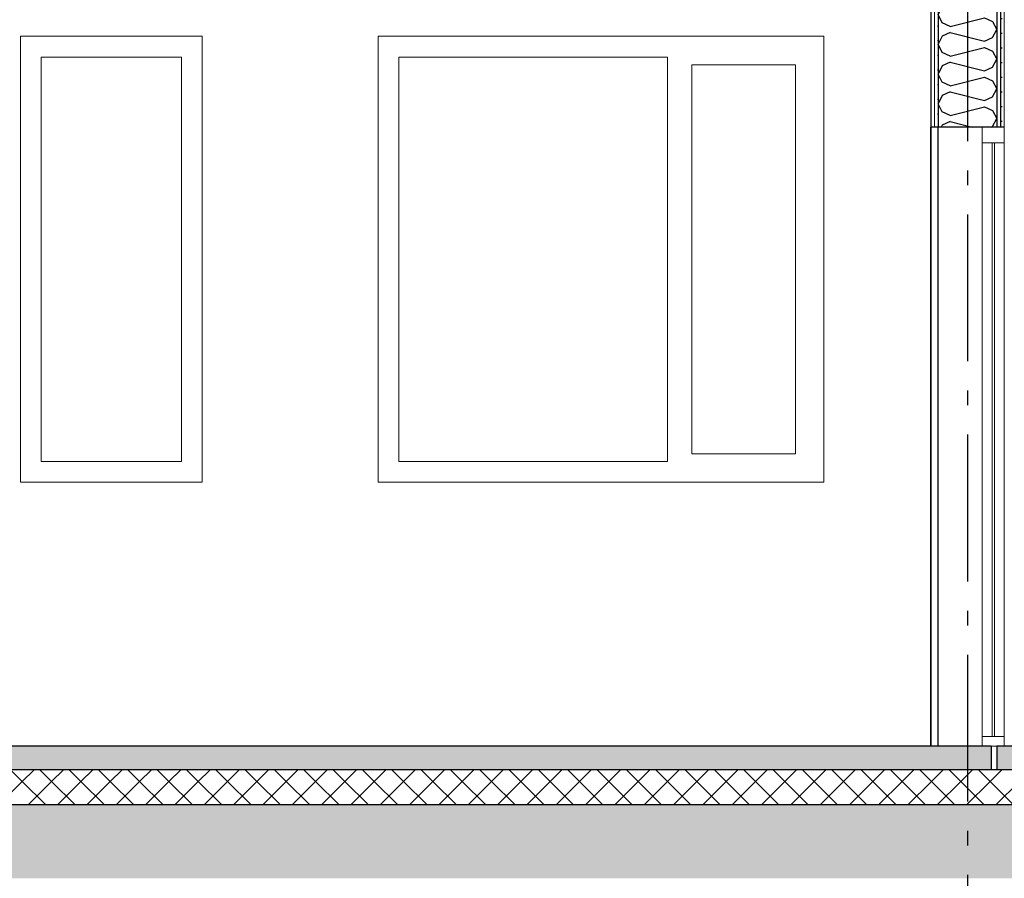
# Model space of a CAD drawing. Header units: millimetres. Extents: x -74465 to -41950, y -2141 to 15832.
# Tile 37 of 131: x -65009 to -61652, y 6870 to 9796. Entities that reach past the tile are written whole.
import ezdxf
from ezdxf.enums import TextEntityAlignment as Align

# ---------------------------------------------------------------- set-up
doc = ezdxf.new("R2010")
doc.units = ezdxf.units.MM
doc.header["$LTSCALE"] = 0.5
doc.header["$MEASUREMENT"] = 0
doc.linetypes.add('Akselinje', pattern=[1500, 1000, -200, 100, -200])
doc.linetypes.add('PLINE', pattern=[0])
for name, color, linetype in [('0(Nye konstruksjoner)', 7, 'Continuous'), ('24-- Innervegger (Skravur)(Nye konstruksjoner)', 7, 'Continuous'), ('24-- Innervegger(Nye konstruksjoner)', 7, 'Continuous'), ('251- Frittbærende dekker (Skravur)(Nye konstruksjoner)', 7, 'Continuous'), ('251- Frittbærende dekker(Nye konstruksjoner)', 7, 'Continuous'), ('253- Oppforet gulv_ påstøp (Skravur)(Nye konstruksjoner)', 7, 'Continuous'), ('253- Oppforet gulv_ påstøp(Nye konstruksjoner)', 7, 'Continuous'), ('82-- Modullinjer', 7, 'Continuous')]:
    doc.layers.add(name, color=color, linetype=linetype)
for name, color, linetype, lineweight in [('234- Vinduer_ dører_ porter(Nye konstruksjoner)', 7, 'Continuous', 0), ('236- Innvendig kledning og overflate(Nye konstruksjoner)', 7, 'Continuous', 0), ('244- Vinduer_ dører_ foldevegger(Nye konstruksjoner)', 7, 'Continuous', 0)]:
    doc.layers.add(name, color=color, linetype=linetype, lineweight=lineweight)
doc.styles.add('GENERATED_STYLE_1', font='arial.ttf')
pattern_1 = [(270, (0, 0), (86.60254, 0), [0, -50]), (270, (43.3, -25), (86.60254, 0), [0, -50])]
pattern_2 = [(0, (0, 0), (0, 389.7114), [24.375, -200.625]), (0, (112.5, 194.86), (0, 389.7114), [24.375, -200.625]), (60, (0, 0), (-337.5, 194.8557), [24.375, -200.625]), (60, (225, 0), (-337.5, 194.8557), [24.375, -200.625]), (120, (24.37, 0), (337.5, 194.8557), [24.375, -200.625]), (120, (249.38, 0), (337.5, 194.8557), [24.375, -200.625]), (0, (0, 37.5), (0, 75), [0, -75, 0, -112.5]), (45, (37.5, 37.5), (-53.03301, 53.03301), [0, -56.25, 0, -93.75])]

# ---------------------------------------------------------------- blocks, each defined once
blk = doc.blocks.new('*X9')
at = {"layer": '24-- Innervegger (Skravur)(Nye konstruksjoner)', "linetype": 'PLINE'}
for p, q in [((-61863.5, 10650.7), (-61876.6, 10623.1)), ((-61836.4, 10663), (-61863.5, 10650.7)), ((-61836.4, 10663), (-61719.1, 10633.7)), ((-61719.1, 10633.7), (-61694.7, 10644.8)), ((-61863.5, 10595.4), (-61876.6, 10623.1)), ((-61836.4, 10583.1), (-61719.1, 10612.4)), ((-61719.1, 10612.4), (-61692, 10600.1)), ((-61836.4, 10583.1), (-61863.5, 10595.4)), ((-61692, 10600.1), (-61676.6, 10572.5)), ((-61863.5, 10549.5), (-61876.6, 10521.9)), ((-61836.4, 10561.8), (-61863.5, 10549.5)), ((-61836.4, 10561.8), (-61719.1, 10532.5)), ((-61719.1, 10532.5), (-61692, 10544.8)), ((-61692, 10544.8), (-61676.6, 10572.5)), ((-61863.5, 10494.3), (-61876.6, 10521.9)), ((-61836.4, 10481.9), (-61719.1, 10511.3)), ((-61719.1, 10511.3), (-61692, 10498.9)), ((-61836.4, 10481.9), (-61863.5, 10494.3)), ((-61692, 10498.9), (-61676.6, 10471.3)), ((-61863.5, 10448.3), (-61876.6, 10420.7)), ((-61836.4, 10460.7), (-61863.5, 10448.3)), ((-61836.4, 10460.7), (-61719.1, 10431.3)), ((-61719.1, 10431.3), (-61692, 10443.7)), ((-61692, 10443.7), (-61676.6, 10471.3)), ((-61863.5, 10393.1), (-61876.6, 10420.7)), ((-61836.4, 10380.8), (-61719.1, 10410.1)), ((-61719.1, 10410.1), (-61692, 10397.8)), ((-61836.4, 10380.8), (-61863.5, 10393.1)), ((-61692, 10397.8), (-61676.6, 10370.1)), ((-61863.5, 10347.2), (-61876.6, 10319.5)), ((-61836.4, 10359.5), (-61863.5, 10347.2)), ((-61836.4, 10359.5), (-61719.1, 10330.2)), ((-61719.1, 10330.2), (-61692, 10342.5)), ((-61692, 10342.5), (-61676.6, 10370.1)), ((-61863.5, 10291.9), (-61876.6, 10319.5)), ((-61836.4, 10279.6), (-61719.1, 10308.9)), ((-61719.1, 10308.9), (-61692, 10296.6)), ((-61836.4, 10279.6), (-61863.5, 10291.9)), ((-61692, 10296.6), (-61676.6, 10269)), ((-61863.5, 10246), (-61876.6, 10218.4)), ((-61836.4, 10258.3), (-61863.5, 10246)), ((-61836.4, 10258.3), (-61719.1, 10229)), ((-61719.1, 10229), (-61692, 10241.3)), ((-61692, 10241.3), (-61676.6, 10269)), ((-61863.5, 10190.7), (-61876.6, 10218.4)), ((-61836.4, 10178.4), (-61719.1, 10207.7)), ((-61719.1, 10207.7), (-61692, 10195.4)), ((-61836.4, 10178.4), (-61863.5, 10190.7)), ((-61692, 10195.4), (-61676.6, 10167.8)), ((-61863.5, 10144.8), (-61876.6, 10117.2)), ((-61836.4, 10157.2), (-61863.5, 10144.8)), ((-61836.4, 10157.2), (-61719.1, 10127.8)), ((-61719.1, 10127.8), (-61692, 10140.2)), ((-61692, 10140.2), (-61676.6, 10167.8)), ((-61863.5, 10089.6), (-61876.6, 10117.2)), ((-61836.4, 10077.2), (-61719.1, 10106.6)), ((-61719.1, 10106.6), (-61692, 10094.2)), ((-61836.4, 10077.2), (-61863.5, 10089.6)), ((-61692, 10094.2), (-61676.6, 10066.6)), ((-61863.5, 10043.7), (-61876.6, 10016)), ((-61836.4, 10056), (-61863.5, 10043.7)), ((-61836.4, 10056), (-61719.1, 10026.7)), ((-61719.1, 10026.7), (-61692, 10039)), ((-61692, 10039), (-61676.6, 10066.6)), ((-61863.5, 9988.4), (-61876.6, 10016)), ((-61836.4, 9976.1), (-61719.1, 10005.4)), ((-61719.1, 10005.4), (-61692, 9993.1)), ((-61836.4, 9976.1), (-61863.5, 9988.4)), ((-61692, 9993.1), (-61676.6, 9965.4)), ((-61863.5, 9942.5), (-61876.6, 9914.9)), ((-61836.4, 9954.8), (-61863.5, 9942.5)), ((-61836.4, 9954.8), (-61719.1, 9925.5)), ((-61719.1, 9925.5), (-61692, 9937.8)), ((-61692, 9937.8), (-61676.6, 9965.4)), ((-61863.5, 9887.2), (-61876.6, 9914.9)), ((-61836.4, 9874.9), (-61719.1, 9904.2)), ((-61719.1, 9904.2), (-61692, 9891.9)), ((-61836.4, 9874.9), (-61863.5, 9887.2)), ((-61692, 9891.9), (-61676.6, 9864.3)), ((-61863.5, 9841.3), (-61876.6, 9813.7)), ((-61836.4, 9853.6), (-61863.5, 9841.3)), ((-61836.4, 9853.6), (-61719.1, 9824.3)), ((-61692, 9836.6), (-61676.6, 9864.3)), ((-61863.5, 9786.1), (-61876.6, 9813.7)), ((-61719.1, 9824.3), (-61692, 9836.6)), ((-61836.4, 9773.7), (-61863.5, 9786.1)), ((-61836.4, 9773.7), (-61719.1, 9803.1)), ((-61719.1, 9803.1), (-61692, 9790.7)), ((-61692, 9790.7), (-61676.6, 9763.1)), ((-61863.5, 9740.1), (-61876.6, 9712.5)), ((-61836.4, 9752.5), (-61863.5, 9740.1)), ((-61836.4, 9752.5), (-61719.1, 9723.1)), ((-61692, 9735.5), (-61676.6, 9763.1)), ((-61863.5, 9684.9), (-61876.6, 9712.5)), ((-61719.1, 9723.1), (-61692, 9735.5)), ((-61836.4, 9672.6), (-61863.5, 9684.9)), ((-61836.4, 9672.6), (-61719.1, 9701.9)), ((-61719.1, 9701.9), (-61692, 9689.6)), ((-61692, 9689.6), (-61676.6, 9661.9)), ((-61863.5, 9639), (-61876.6, 9611.3)), ((-61836.4, 9651.3), (-61863.5, 9639)), ((-61836.4, 9651.3), (-61719.1, 9622)), ((-61692, 9634.3), (-61676.6, 9661.9)), ((-61863.5, 9583.7), (-61876.6, 9611.3)), ((-61719.1, 9622), (-61692, 9634.3)), ((-61836.4, 9571.4), (-61863.5, 9583.7)), ((-61836.4, 9571.4), (-61719.1, 9600.7)), ((-61719.1, 9600.7), (-61692, 9588.4)), ((-61692, 9588.4), (-61676.6, 9560.8)), ((-61863.5, 9537.8), (-61876.6, 9510.2)), ((-61836.4, 9550.1), (-61863.5, 9537.8)), ((-61836.4, 9550.1), (-61719.1, 9520.8)), ((-61692, 9533.1), (-61676.6, 9560.8)), ((-61863.5, 9482.5), (-61876.6, 9510.2)), ((-61719.1, 9520.8), (-61692, 9533.1)), ((-61836.4, 9470.2), (-61863.5, 9482.5)), ((-61836.4, 9470.2), (-61719.1, 9499.5)), ((-61719.1, 9499.5), (-61692, 9487.2)), ((-61692, 9487.2), (-61676.6, 9459.6)), ((-61863.5, 9436.6), (-61866.6, 9430)), ((-61836.4, 9449), (-61863.5, 9436.6)), ((-61836.4, 9449), (-61760.6, 9430)), ((-61692, 9432), (-61676.6, 9459.6)), ((-61696.3, 9430), (-61692, 9432))]:
    blk.add_line(p, q, dxfattribs=at)
blk = doc.blocks.new('*X17')
at = {"layer": '253- Oppforet gulv_ påstøp (Skravur)(Nye konstruksjoner)', "linetype": 'PLINE'}
for p, q in [((-65000, 7200), (-65040, 7240)), ((-65000, 7200), (-64960, 7240)), ((-64900, 7200), (-64940, 7240)), ((-64900, 7200), (-64860, 7240)), ((-64800, 7200), (-64840, 7240)), ((-64800, 7200), (-64760, 7240)), ((-64700, 7200), (-64740, 7240)), ((-64700, 7200), (-64660, 7240)), ((-64600, 7200), (-64640, 7240)), ((-64600, 7200), (-64560, 7240)), ((-64500, 7200), (-64540, 7240)), ((-64500, 7200), (-64460, 7240)), ((-64400, 7200), (-64440, 7240)), ((-64400, 7200), (-64360, 7240)), ((-64300, 7200), (-64340, 7240)), ((-64300, 7200), (-64260, 7240)), ((-64200, 7200), (-64240, 7240)), ((-64200, 7200), (-64160, 7240)), ((-64100, 7200), (-64140, 7240)), ((-64100, 7200), (-64060, 7240)), ((-64000, 7200), (-64040, 7240)), ((-64000, 7200), (-63960, 7240)), ((-63900, 7200), (-63940, 7240)), ((-63900, 7200), (-63860, 7240)), ((-63800, 7200), (-63840, 7240)), ((-63800, 7200), (-63760, 7240)), ((-63700, 7200), (-63740, 7240)), ((-63700, 7200), (-63660, 7240)), ((-63600, 7200), (-63640, 7240)), ((-63600, 7200), (-63560, 7240)), ((-63500, 7200), (-63540, 7240)), ((-63500, 7200), (-63460, 7240)), ((-63400, 7200), (-63440, 7240)), ((-63400, 7200), (-63360, 7240)), ((-63300, 7200), (-63340, 7240)), ((-63300, 7200), (-63260, 7240)), ((-63200, 7200), (-63240, 7240)), ((-63200, 7200), (-63160, 7240)), ((-63100, 7200), (-63140, 7240)), ((-63100, 7200), (-63060, 7240)), ((-63000, 7200), (-63040, 7240)), ((-63000, 7200), (-62960, 7240)), ((-62900, 7200), (-62940, 7240)), ((-62900, 7200), (-62860, 7240)), ((-62800, 7200), (-62840, 7240)), ((-62800, 7200), (-62760, 7240)), ((-62700, 7200), (-62740, 7240)), ((-62700, 7200), (-62660, 7240)), ((-62600, 7200), (-62640, 7240)), ((-62600, 7200), (-62560, 7240)), ((-62500, 7200), (-62540, 7240)), ((-62500, 7200), (-62460, 7240)), ((-62400, 7200), (-62440, 7240)), ((-62400, 7200), (-62360, 7240)), ((-62300, 7200), (-62340, 7240)), ((-62300, 7200), (-62260, 7240)), ((-62200, 7200), (-62240, 7240)), ((-62200, 7200), (-62160, 7240)), ((-62100, 7200), (-62140, 7240)), ((-62100, 7200), (-62060, 7240)), ((-62000, 7200), (-62040, 7240)), ((-62000, 7200), (-61960, 7240)), ((-61900, 7200), (-61940, 7240)), ((-61900, 7200), (-61860, 7240)), ((-61800, 7200), (-61840, 7240)), ((-61800, 7200), (-61760, 7240)), ((-61700, 7200), (-61740, 7240)), ((-61700, 7200), (-61660, 7240)), ((-65080, 7120), (-65000, 7200)), ((-64920, 7120), (-65000, 7200)), ((-64980, 7120), (-64900, 7200)), ((-64820, 7120), (-64900, 7200)), ((-64880, 7120), (-64800, 7200)), ((-64720, 7120), (-64800, 7200)), ((-64780, 7120), (-64700, 7200)), ((-64620, 7120), (-64700, 7200)), ((-64680, 7120), (-64600, 7200)), ((-64520, 7120), (-64600, 7200)), ((-64580, 7120), (-64500, 7200)), ((-64420, 7120), (-64500, 7200)), ((-64480, 7120), (-64400, 7200)), ((-64320, 7120), (-64400, 7200)), ((-64380, 7120), (-64300, 7200)), ((-64220, 7120), (-64300, 7200)), ((-64280, 7120), (-64200, 7200)), ((-64120, 7120), (-64200, 7200)), ((-64180, 7120), (-64100, 7200)), ((-64020, 7120), (-64100, 7200)), ((-64080, 7120), (-64000, 7200)), ((-63920, 7120), (-64000, 7200)), ((-63980, 7120), (-63900, 7200)), ((-63820, 7120), (-63900, 7200)), ((-63880, 7120), (-63800, 7200)), ((-63720, 7120), (-63800, 7200)), ((-63780, 7120), (-63700, 7200)), ((-63620, 7120), (-63700, 7200)), ((-63680, 7120), (-63600, 7200)), ((-63520, 7120), (-63600, 7200)), ((-63580, 7120), (-63500, 7200)), ((-63420, 7120), (-63500, 7200)), ((-63480, 7120), (-63400, 7200)), ((-63320, 7120), (-63400, 7200)), ((-63380, 7120), (-63300, 7200)), ((-63220, 7120), (-63300, 7200)), ((-63280, 7120), (-63200, 7200)), ((-63120, 7120), (-63200, 7200)), ((-63180, 7120), (-63100, 7200)), ((-63020, 7120), (-63100, 7200)), ((-63080, 7120), (-63000, 7200)), ((-62920, 7120), (-63000, 7200)), ((-62980, 7120), (-62900, 7200)), ((-62820, 7120), (-62900, 7200)), ((-62880, 7120), (-62800, 7200)), ((-62720, 7120), (-62800, 7200)), ((-62780, 7120), (-62700, 7200)), ((-62620, 7120), (-62700, 7200)), ((-62680, 7120), (-62600, 7200)), ((-62520, 7120), (-62600, 7200)), ((-62580, 7120), (-62500, 7200)), ((-62420, 7120), (-62500, 7200)), ((-62480, 7120), (-62400, 7200)), ((-62320, 7120), (-62400, 7200)), ((-62380, 7120), (-62300, 7200)), ((-62220, 7120), (-62300, 7200)), ((-62280, 7120), (-62200, 7200)), ((-62120, 7120), (-62200, 7200)), ((-62180, 7120), (-62100, 7200)), ((-62020, 7120), (-62100, 7200)), ((-62080, 7120), (-62000, 7200)), ((-61920, 7120), (-62000, 7200)), ((-61980, 7120), (-61900, 7200)), ((-61820, 7120), (-61900, 7200)), ((-61880, 7120), (-61800, 7200)), ((-61720, 7120), (-61800, 7200)), ((-61780, 7120), (-61700, 7200)), ((-61620, 7120), (-61700, 7200)), ((-61680, 7120), (-61600, 7200))]:
    blk.add_line(p, q, dxfattribs=at)
blk = doc.blocks.new('Standard grid marker[1]', base_point=(-61776.6, 15332.1))
at = {"layer": '82-- Modullinjer', "linetype": 'Akselinje'}
blk.add_line((-61776.6, 15132.1), (-61776.6, 2720), dxfattribs=at)
at = {"layer": '82-- Modullinjer', "style": 'GENERATED_STYLE_1'}
for tag, p in [('AC_MarkerText_1_0', (-61776.6, 15669.6)), ('AC_MarkerText_1_1', (-61776.6, 2357.5))]:
    blk.add_attdef(tag, text='', height=175, rotation=360, dxfattribs=at).set_placement(p, align=Align.TOP_CENTER)

msp = doc.modelspace()

# ---------------------------------------------------------------- hatches: boundary and pattern name
at = {"layer": '24-- Innervegger (Skravur)(Nye konstruksjoner)', "linetype": 'Continuous'}
h = msp.add_hatch(dxfattribs=at)
h.set_pattern_fill('Gips', color=256, style=0, pattern_type=2)
h.set_pattern_definition(pattern_1)
h.paths.add_polyline_path([(-61901.6, 10683.1), (-61901.6, 9430), (-61889.1, 9430), (-61889.1, 10680.8)])
h = msp.add_hatch(dxfattribs=at)
h.set_pattern_fill('Gips', color=256, style=0, pattern_type=2)
h.set_pattern_definition(pattern_1)
h.paths.add_polyline_path([(-61889.1, 10680.8), (-61889.1, 9430), (-61876.6, 9430), (-61876.6, 10678.5)])
h = msp.add_hatch(dxfattribs=at)
h.set_pattern_fill('Gips', color=256, style=0, pattern_type=2)
h.set_pattern_definition(pattern_1)
h.paths.add_polyline_path([(-61676.6, 10641.4), (-61676.6, 9430), (-61664.1, 9430), (-61664.1, 10639.1)])
h = msp.add_hatch(dxfattribs=at)
h.set_pattern_fill('Gips', color=256, style=0, pattern_type=2)
h.set_pattern_definition(pattern_1)
h.paths.add_polyline_path([(-61664.1, 9430), (-61651.6, 9430), (-61651.6, 10636.8), (-61664.1, 10639.1)])
at = {"layer": '251- Frittbærende dekker (Skravur)(Nye konstruksjoner)', "linetype": 'Continuous'}
h = msp.add_hatch(dxfattribs=at)
h.set_pattern_fill('Betong_strukturell', color=256, style=0, pattern_type=2)
h.set_pattern_definition([(0, (0, 0), (0, 311.7692), [30, -150]), (0, (90, 155.9), (0, 311.7692), [30, -150]), (60, (0, 0), (-270, 155.8846), [30, -150]), (60, (180, 0), (-270, 155.8846), [30, -150]), (120, (30, 0), (270, 155.8846), [30, -150]), (120, (210, 0), (270, 155.8846), [30, -150]), (0, (0, 30), (0, 60), [0, -60, 0, -90.000004]), (45, (30, 30), (-42.42641, 42.42641), [0, -45, 0, -75.000003])])
h.paths.add_polyline_path([(-67676.6, 6870), (-54884.6, 6870), (-54884.6, 7120), (-67676.6, 7120)])
at = {"layer": '253- Oppforet gulv_ påstøp (Skravur)(Nye konstruksjoner)', "linetype": 'Continuous'}
h = msp.add_hatch(dxfattribs=at)
h.set_pattern_fill('Betong_lett', color=256, style=0, pattern_type=2)
h.set_pattern_definition(pattern_2)
h.paths.add_polyline_path([(-61696.6, 7320), (-67514.1, 7320), (-67514.1, 7240), (-61696.6, 7240)])
h = msp.add_hatch(dxfattribs=at)
h.set_pattern_fill('Betong_lett', color=256, style=0, pattern_type=2)
h.set_pattern_definition(pattern_2)
h.paths.add_polyline_path([(-61676.6, 7240), (-55014.1, 7240), (-55014.1, 7320), (-61676.6, 7320)])

# ---------------------------------------------------------------- linework, layer by layer
at = {"linetype": 'PLINE', "flags": 128}
msp.add_lwpolyline([(-61901.6, 7320), (-68623.1, 7320), (-68623.1, 11270), (-61901.6, 11270)], close=True, dxfattribs=at)
at = {"layer": '0(Nye konstruksjoner)', "linetype": 'PLINE'}
for p, q in [((-61901.6, 7320), (-61901.6, 9430)), ((-61876.6, 7320), (-61876.6, 9430))]:
    msp.add_line(p, q, dxfattribs=at)
at = {"layer": '0(Nye konstruksjoner)', "linetype": 'PLINE', "flags": 128}
msp.add_lwpolyline([(-61651.6, 9430), (-61664.1, 9430), (-61676.6, 9430), (-61726.6, 9430), (-61876.6, 9430), (-61889.1, 9430), (-61901.6, 9430)], dxfattribs=at)
at = {"layer": '234- Vinduer_ dører_ porter(Nye konstruksjoner)', "linetype": 'PLINE'}
for p, q in [((-64935.6, 8291), (-64935.6, 9669)), ((-64935.6, 9669), (-64457.6, 9669)), ((-64457.6, 9669), (-64457.6, 8291)), ((-63715.6, 8291), (-63715.6, 9669)), ((-63715.6, 9669), (-62799.6, 9669)), ((-62799.6, 9669), (-62799.6, 8291)), ((-62717.6, 8317), (-62717.6, 9643)), ((-62717.6, 9643), (-62363.6, 9643)), ((-62363.6, 9643), (-62363.6, 8317)), ((-62363.6, 8317), (-62717.6, 8317)), ((-64457.6, 8291), (-64935.6, 8291)), ((-62799.6, 8291), (-63715.6, 8291))]:
    msp.add_line(p, q, dxfattribs=at)
at = {"layer": '236- Innvendig kledning og overflate(Nye konstruksjoner)', "linetype": 'PLINE'}
for p, q in [((-61889.1, 10680.8), (-61889.1, 9430)), ((-61651.6, 10636.8), (-61651.6, 9430)), ((-61901.6, 10060.2), (-61901.6, 9430))]:
    msp.add_line(p, q, dxfattribs=at)
at = {"layer": '24-- Innervegger(Nye konstruksjoner)', "linetype": 'PLINE'}
for p, q in [((-61876.6, 10678.5), (-61876.6, 9430)), ((-61676.6, 10641.4), (-61676.6, 9430)), ((-61664.1, 10639.1), (-61664.1, 9430))]:
    msp.add_line(p, q, dxfattribs=at)
at = {"layer": '244- Vinduer_ dører_ foldevegger(Nye konstruksjoner)', "linetype": 'PLINE'}
for p, q in [((-65006.6, 8220), (-65006.6, 9740)), ((-65006.6, 9740), (-64386.6, 9740)), ((-64386.6, 9740), (-64386.6, 8220)), ((-63786.6, 9740), (-62266.6, 9740)), ((-63786.6, 8220), (-63786.6, 9740)), ((-62266.6, 9740), (-62266.6, 8220)), ((-61726.6, 9430), (-61726.6, 9377)), ((-61651.6, 9430), (-61651.6, 9377)), ((-61726.6, 7353), (-61726.6, 9377)), ((-61651.6, 9377), (-61726.6, 9377)), ((-61693.1, 9377), (-61693.1, 7353)), ((-61685.1, 7353), (-61685.1, 9377)), ((-61651.6, 7353), (-61651.6, 9377)), ((-64386.6, 8220), (-65006.6, 8220)), ((-62266.6, 8220), (-63786.6, 8220)), ((-61726.6, 7353), (-61726.6, 7320)), ((-61651.6, 7353), (-61726.6, 7353)), ((-61651.6, 7353), (-61651.6, 7320)), ((-61676.6, 7320), (-61696.6, 7320))]:
    msp.add_line(p, q, dxfattribs=at)
at = {"layer": '251- Frittbærende dekker(Nye konstruksjoner)', "linetype": 'PLINE', "flags": 128}
msp.add_lwpolyline([(-54851.6, 7120), (-55001.6, 7120), (-67576.6, 7120), (-67676.6, 7120)], dxfattribs=at)
at = {"layer": '253- Oppforet gulv_ påstøp(Nye konstruksjoner)', "linetype": 'PLINE'}
for p, q in [((-61696.6, 7320), (-61696.6, 7240)), ((-61676.6, 7320), (-61676.6, 7240)), ((-61676.6, 7240), (-61696.6, 7240))]:
    msp.add_line(p, q, dxfattribs=at)
at = {"layer": '253- Oppforet gulv_ påstøp(Nye konstruksjoner)', "linetype": 'PLINE', "flags": 128}
for points in [[(-61696.6, 7320), (-61726.6, 7320), (-67514.1, 7320)], [(-58454.1, 7320), (-61651.6, 7320), (-61676.6, 7320)], [(-61696.6, 7240), (-67514.1, 7240), (-67526.6, 7240), (-67574.6, 7240), (-67576.6, 7240)], [(-55001.6, 7240), (-55014.1, 7240), (-61676.6, 7240)]]:
    msp.add_lwpolyline(points, dxfattribs=at)

# ---------------------------------------------------------------- block references
at = {"layer": '24-- Innervegger(Nye konstruksjoner)'}
msp.add_blockref('*X9', (0, 0), dxfattribs=at)
at = {"layer": '253- Oppforet gulv_ påstøp(Nye konstruksjoner)'}
msp.add_blockref('*X17', (0, 0), dxfattribs=at)
at = {"layer": '82-- Modullinjer', "linetype": 'PLINE'}
msp.add_blockref('Standard grid marker[1]', (-61776.6, 15332.1), dxfattribs=at)

doc.saveas('drawing.dxf')
